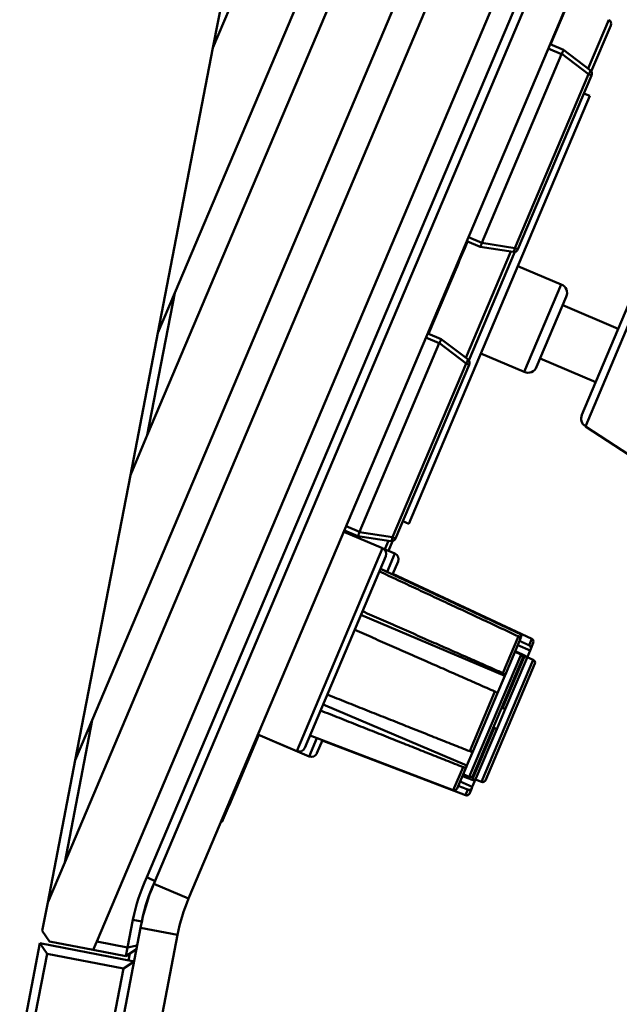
# Model space of a CAD drawing. Header units: inches. Extents: x 0.8 to 72.9, y -7.8 to 49.3.
# Tile 31 of 256: x 19.1 to 21, y 21.6 to 24.8. Entities that reach past the tile are written whole.
import ezdxf

# ---------------------------------------------------------------- set-up
doc = ezdxf.new("R2010")
doc.units = ezdxf.units.IN
doc.header["$MEASUREMENT"] = 0
for name, color, linetype, lineweight in [('Dimensions(ROSSANSI)', 7, 'Continuous', 25), ('Visible Edges(ROSSANSI)', 7, 'Continuous', 50), ('Visible Tangent Edges(ROSSANSI)', 7, 'Continuous', 50)]:
    doc.layers.add(name, color=color, linetype=linetype, lineweight=lineweight)
doc.styles.add('DEFAULT-ROSSANSI', font='arial.ttf')
doc.dimstyles.new('DEFAULT-ROSSANSI', dxfattribs={"dimtxt": 1, "dimasz": 0.098425, "dimexe": 0.125, "dimexo": 0.0625, "dimgap": 0.031496, "dimtad": 0, "dimtih": 1, "dimtoh": 1, "dimrnd": 1e-08, "dimzin": 0, "dimdsep": 46, "dimtxsty": 'DEFAULT-ROSSANSI', "dimcen": 0.09, "dimdle": 0.393701, "dimclrd": 7, "dimclre": 7, "dimclrt": 179, "dimadec": 0, "dimazin": 0, "dimtfac": 1, "dimtofl": 0, "dimtmove": 0, "dimatfit": 3, "dimfxl": 1, "dimtolj": 1, "dimtzin": 0, "dimlwd": 25, "dimlwe": 25, "dimarcsym": 0})

# ---------------------------------------------------------------- blocks, each defined once
blk = doc.blocks.new('*D9')
at = {"layer": 'Defpoints', "color": 0}
for p in [(21.4897, 26.325), (16.1891, 4.5732), (19.9792, 2.9683)]:
    blk.add_point(p, dxfattribs=at)
at = {"layer": 'Dimensions(ROSSANSI)', "color": 7, "lineweight": 25}
for p, q in [((21.5472, 26.3006), (28.7105, 23.2674)), ((28.557, 23.2255), (24.572, 13.8146)), ((20.0176, 3.0589), (24.0026, 12.4698)), ((16.2466, 4.5489), (20.0943, 2.9196))]:
    blk.add_line(p, q, dxfattribs=at)
at = {"layer": 'Dimensions(ROSSANSI)', "color": 7}
for points in [[(28.5419, 23.2319), (28.5721, 23.2191), (28.5954, 23.3161)], [(20.0025, 3.0653), (20.0327, 3.0525), (19.9792, 2.9683)]]:
    blk.add_solid(points, dxfattribs=at)
at = {"layer": 'Dimensions(ROSSANSI)', "color": 179, "lineweight": 25, "insert": (20.275, 13.7831), "char_height": 1, "attachment_point": 1, "style": 'DEFAULT-ROSSANSI'}
blk.add_mtext('\\A1;22.10 [561.3]', dxfattribs=at)
blk = doc.blocks.new('*D12')
at = {"layer": 'Defpoints', "color": 0}
for p in [(19.7897, 29.9935), (13.8514, 26.4502), (21.411, 26.1392), (13.8514, 8.2867)]:
    blk.add_point(p, dxfattribs=at)
at = {"layer": 'Dimensions(ROSSANSI)', "color": 7, "lineweight": 25}
for p, q in [((13.8514, 26.5127), (13.8514, 30.9161)), ((21.4354, 26.1967), (22.6753, 29.1249))]:
    blk.add_line(p, q, dxfattribs=at)
for start, end in [(81.16585, 89.74941), (67.30059, 75.85919)]:
    blk.add_arc((13.8514, 8.2867), 22.5044, start, end, dxfattribs=at)
at = {"layer": 'Dimensions(ROSSANSI)', "color": 7}
for points in [[(13.9498, 30.7745), (13.9499, 30.8073), (13.8514, 30.7911)], [(22.5422, 29.0631), (22.5294, 29.0328), (22.6265, 29.0098)]]:
    blk.add_solid(points, dxfattribs=at)
at = {"layer": 'Dimensions(ROSSANSI)', "color": 179, "lineweight": 25, "insert": (17.339, 30.8522), "char_height": 1, "attachment_point": 1, "style": 'DEFAULT-ROSSANSI'}
blk.add_mtext('\\A1;23°', dxfattribs=at)

msp = doc.modelspace()

# ---------------------------------------------------------------- linework, layer by layer
at = {"layer": 'Visible Edges(ROSSANSI)'}
for p, q in [((19.7015, 24.7307), (20.0816, 26.6953)), ((19.575, 23.9192), (20.6513, 26.4609)), ((20.7434, 26.4219), (19.4836, 23.4469)), ((19.3009, 22.5025), (20.9275, 26.3439)), ((21.0196, 26.3049), (19.2096, 22.0303)), ((19.316, 21.7687), (21.2038, 26.2269)), ((19.4821, 21.9814), (21.2683, 26.1996)), ((21.2959, 26.1879), (19.5053, 21.9594)), ((21.411, 26.1392), (19.6204, 21.9106)), ((21.1251, 25.4616), (20.8206, 24.7424)), ((19.7577, 24.8636), (19.7015, 24.7307)), ((20.9563, 24.6526), (21.0208, 24.8049)), ((20.8639, 24.724), (20.8197, 24.7427)), ((19.7015, 24.7307), (19.5187, 23.7863)), ((20.858, 24.7102), (20.5933, 24.085)), ((20.8639, 24.724), (20.8639, 24.724)), ((20.9524, 24.6571), (20.8639, 24.724)), ((20.7132, 24.0631), (20.9572, 24.6392)), ((20.9519, 24.5717), (20.9321, 24.5801)), ((20.9519, 24.5717), (20.3514, 23.1536)), ((20.5441, 24.0895), (20.4147, 23.7838)), ((20.5874, 24.0712), (20.5432, 24.0899)), ((20.5874, 24.0711), (20.5874, 24.0712)), ((20.5874, 24.0711), (20.6971, 24.0542)), ((20.5504, 23.694), (20.703, 24.0544)), ((20.4757, 23.9227), (20.5069, 23.9963)), ((20.505, 23.9971), (20.5069, 23.9963)), ((20.857, 23.9467), (20.7131, 24.0077)), ((19.575, 23.9192), (19.4836, 23.4469)), ((19.5187, 23.7863), (19.575, 23.9192)), ((20.4757, 23.9227), (20.4165, 23.783)), ((20.7751, 23.6733), (20.8736, 23.9058)), ((21.0919, 23.9085), (20.9251, 23.5146)), ((21.0459, 23.7999), (20.8618, 23.8779)), ((19.4274, 23.3141), (19.5187, 23.7863)), ((20.458, 23.7654), (20.4138, 23.7841)), ((20.458, 23.7654), (20.458, 23.7654)), ((20.5465, 23.6985), (20.458, 23.7654)), ((20.4521, 23.7516), (20.1873, 23.1264)), ((20.7342, 23.6567), (20.5903, 23.7176)), ((20.9711, 23.6231), (20.7869, 23.7011)), ((20.3073, 23.1045), (20.5513, 23.6806)), ((20.9368, 23.4762), (21.1525, 23.3352)), ((19.4836, 23.4469), (19.4274, 23.3141)), ((19.4274, 23.3141), (19.2447, 22.3696)), ((20.3514, 23.1536), (20.3316, 23.162)), ((20.1353, 23.1264), (20.2642, 23.0719)), ((20.1382, 23.1309), (20.1362, 23.1261)), ((20.1815, 23.1126), (20.1373, 23.1313)), ((20.1815, 23.1125), (20.1815, 23.1126)), ((20.1815, 23.1125), (20.2912, 23.0956)), ((20.2835, 23.0636), (20.2971, 23.0958)), ((20.2748, 23.0456), (20.0057, 22.4103)), ((20.2653, 23.0713), (20.305, 23.0545)), ((20.3156, 23.0283), (20.2974, 22.9854)), ((20.7182, 22.789), (20.2572, 23.0042)), ((20.7589, 22.7716), (20.298, 22.9869)), ((20.6693, 22.6489), (20.1923, 22.8509)), ((20.7194, 22.7673), (20.6703, 22.6511)), ((20.7534, 22.7337), (20.7126, 22.751)), ((20.7207, 22.7703), (20.7194, 22.7673)), ((20.7207, 22.7703), (20.7202, 22.7705)), ((20.7231, 22.776), (20.7207, 22.7703)), ((20.7639, 22.7587), (20.7555, 22.7387)), ((20.7233, 22.72), (20.703, 22.7286)), ((20.7534, 22.7337), (20.7411, 22.7049)), ((20.7555, 22.7387), (20.7534, 22.7337)), ((20.7286, 22.7069), (20.5648, 22.3201)), ((20.7694, 22.6896), (20.6056, 22.3028)), ((20.7411, 22.7049), (20.6708, 22.5389)), ((20.7641, 22.7027), (20.7438, 22.7112)), ((20.6693, 22.6489), (20.6443, 22.5899)), ((20.6703, 22.6511), (20.6693, 22.6489)), ((20.6443, 22.5899), (20.5644, 22.4011)), ((20.5436, 22.3521), (20.0666, 22.5541)), ((20.6708, 22.5389), (20.6428, 22.4727)), ((19.3009, 22.5025), (19.2096, 22.0303)), ((19.2447, 22.3696), (19.3009, 22.5025)), ((20.6428, 22.4726), (20.5734, 22.3088)), ((20.6428, 22.4727), (20.6315, 22.4775)), ((20.6428, 22.4727), (20.6428, 22.4726)), ((19.8515, 22.4538), (19.7528, 22.2206)), ((19.8534, 22.4531), (19.7546, 22.2198)), ((19.8506, 22.4542), (19.9795, 22.3996)), ((19.8914, 22.437), (19.8914, 22.4369)), ((19.8914, 22.4369), (20.0203, 22.3823)), ((19.8914, 22.4369), (19.8914, 22.4369)), ((19.8914, 22.4369), (20.0203, 22.3823)), ((20.4986, 22.2705), (20.0233, 22.4517)), ((20.0647, 22.4359), (20.0465, 22.3929)), ((20.5394, 22.2532), (20.0641, 22.4344)), ((20.5394, 22.2531), (20.0641, 22.4343)), ((20.0465, 22.3929), (20.0465, 22.3929)), ((20.5644, 22.4011), (20.5436, 22.3521)), ((19.1533, 21.8974), (19.2447, 22.3696)), ((20.5421, 22.3486), (20.5114, 22.2759)), ((20.5436, 22.3521), (20.5421, 22.3486)), ((20.5618, 22.2814), (20.521, 22.2987)), ((20.5517, 22.3148), (20.5315, 22.3234)), ((20.5734, 22.3088), (20.5618, 22.2814)), ((20.5925, 22.2975), (20.5722, 22.306)), ((20.5925, 22.2975), (20.5723, 22.3061)), ((20.6056, 22.3028), (20.6056, 22.3028)), ((20.5597, 22.2764), (20.5522, 22.2586)), ((20.5618, 22.2814), (20.5597, 22.2764)), ((20.5522, 22.2586), (20.5522, 22.2586)), ((19.7312, 22.1646), (19.7507, 22.2106)), ((19.7489, 22.2114), (19.7528, 22.2206)), ((19.7489, 22.2114), (19.7507, 22.2106)), ((19.7546, 22.2198), (19.7507, 22.2106)), ((19.7285, 22.1658), (19.7312, 22.1646)), ((19.2096, 22.0303), (19.1533, 21.8974)), ((19.1533, 21.8974), (19.1352, 21.8037)), ((19.4179, 21.749), (19.4356, 21.8406)), ((16.166, 4.7832), (19.4611, 21.8144)), ((19.1352, 21.8037), (19.1589, 21.7685)), ((19.4651, 21.8349), (19.4611, 21.8144)), ((16.2887, 4.7595), (19.5839, 21.7907)), ((19.1273, 21.7631), (16.2239, 6.7564)), ((19.4395, 21.7027), (19.1273, 21.7631)), ((19.1273, 21.7631), (19.1511, 21.7279)), ((19.304, 21.7404), (19.1589, 21.7685)), ((19.304, 21.7404), (19.316, 21.7687)), ((19.4122, 21.7195), (19.304, 21.7404)), ((19.316, 21.7687), (19.4179, 21.749)), ((19.4122, 21.7195), (19.4179, 21.749)), ((19.4122, 21.7195), (19.4474, 21.7433)), ((19.4497, 21.7555), (19.4179, 21.749)), ((16.259, 6.7801), (19.1511, 21.7279)), ((19.1511, 21.7279), (19.4044, 21.6789)), ((19.4261, 21.7289), (19.4217, 21.7061)), ((19.4044, 21.6789), (16.5123, 6.7311)), ((19.4395, 21.7027), (19.4044, 21.6789))]:
    msp.add_line(p, q, dxfattribs=at)
for centre, radius, start, end in [((21.0064, 24.811), 0.0156, 337.05, 58.1693), ((20.9434, 24.6451), 0.015, 337.05, 52.9005), ((20.6994, 24.069), 0.015, 261.1995, 337.05), ((20.8448, 23.918), 0.0313, 337.05, 67.05), ((20.5375, 23.6865), 0.015, 337.05, 52.9005), ((20.7463, 23.6854), 0.0313, 247.05, 337.05), ((20.9539, 23.5024), 0.0312, 157.05, 236.8278), ((20.2935, 23.1104), 0.015, 261.1995, 337.05), ((20.2564, 23.0534), 0.02, 337.05, 67.05), ((20.2972, 23.0361), 0.02, 337.05, 67.05), ((20.7139, 22.7799), 0.01, 345.6068, 64.9674), ((20.7547, 22.7626), 0.01, 337.05, 64.9674), ((20.7194, 22.7108), 0.01, 337.05, 67.05), ((20.7602, 22.6935), 0.01, 337.05, 67.05), ((19.9873, 22.4181), 0.02, 247.05, 337.05), ((20.0281, 22.4007), 0.02, 247.05, 337.05), ((20.0281, 22.4007), 0.02, 247.05, 337.05), ((20.5556, 22.324), 0.01, 247.05, 337.05), ((20.5964, 22.3067), 0.01, 247.05, 337.05), ((20.5964, 22.3067), 0.01, 247.05, 337.05), ((20.5022, 22.2798), 0.01, 249.1326, 328.4932), ((20.543, 22.2625), 0.01, 249.1326, 337.05), ((20.543, 22.2625), 0.01, 249.1326, 337.05), ((20.0085, 21.7298), 0.5834, 154.4567, 169.05), ((20.0085, 21.7298), 0.5534, 154.3873, 169.05), ((20.1729, 21.6767), 0.725, 157.05, 169.05), ((20.1729, 21.6767), 0.6, 157.05, 169.05)]:
    msp.add_arc(centre, radius, start, end, dxfattribs=at)
for centre, start_param, end_param in [((20.905, 24.6903), 6.243987, 6.283185), ((20.6402, 24.0651), 0, 0.039198), ((20.4991, 23.7317), 6.243987, 6.283185), ((20.2343, 23.1065), 0, 0.039198)]:
    msp.add_ellipse(centre, major_axis=(-0.047, 0.0199), ratio=0.294118, start_param=start_param, end_param=end_param, dxfattribs=at)
for points, knots in [([(20.8583, 24.7107), (20.8594, 24.7126), (20.8605, 24.7147), (20.8616, 24.7169), (20.8619, 24.7175), (20.8623, 24.7185), (20.8626, 24.719), (20.863, 24.72), (20.8633, 24.7207), (20.8637, 24.722), (20.864, 24.7228), (20.8641, 24.7236), (20.864, 24.7239), (20.8639, 24.724)], [-0.47517162, -0.47517162, -0.47517162, -0.47517162, -0.4593497, -0.4593497, -0.45391807, -0.45391807, -0.44954667, -0.44954667, -0.44251629, -0.44251629, -0.43082103, -0.43082103, -0.42105754, -0.42105754, -0.42105754, -0.42105754]), ([(20.546, 24.0887), (20.5444, 24.085), (20.5314, 24.0542), (20.5183, 24.0234), (20.5069, 23.9963)], [-1.0394161, -1.0394161, -1.0394161, -1.0394161, -1.0071683, -0.7708466, -0.7708466, -0.7708466, -0.7708466]), ([(20.5874, 24.0711), (20.5876, 24.0711), (20.5878, 24.0713), (20.5884, 24.0719), (20.5888, 24.0727), (20.5894, 24.0739), (20.5897, 24.0746), (20.5901, 24.0756), (20.5903, 24.0761), (20.5907, 24.0771), (20.591, 24.0778), (20.5918, 24.0801), (20.5925, 24.0823), (20.5931, 24.0844)], [-0.08937412, -0.08937412, -0.08937412, -0.08937412, -0.07961062, -0.07961062, -0.06791536, -0.06791536, -0.06088498, -0.06088498, -0.05651358, -0.05651358, -0.05108195, -0.05108195, -0.03526003, -0.03526003, -0.03526003, -0.03526003]), ([(20.4524, 23.7521), (20.4535, 23.754), (20.4546, 23.7561), (20.4557, 23.7583), (20.456, 23.7589), (20.4564, 23.7599), (20.4566, 23.7604), (20.4571, 23.7614), (20.4573, 23.7621), (20.4578, 23.7634), (20.458, 23.7642), (20.4581, 23.765), (20.4581, 23.7653), (20.458, 23.7654)], [-0.47517162, -0.47517162, -0.47517162, -0.47517162, -0.4593497, -0.4593497, -0.45391807, -0.45391807, -0.44954667, -0.44954667, -0.44251629, -0.44251629, -0.43082103, -0.43082103, -0.42105754, -0.42105754, -0.42105754, -0.42105754]), ([(20.1815, 23.1125), (20.1817, 23.1125), (20.1819, 23.1127), (20.1824, 23.1133), (20.1829, 23.1141), (20.1835, 23.1153), (20.1838, 23.116), (20.1842, 23.117), (20.1844, 23.1175), (20.1848, 23.1185), (20.185, 23.1192), (20.1859, 23.1215), (20.1866, 23.1237), (20.1872, 23.1258)], [-0.08937412, -0.08937412, -0.08937412, -0.08937412, -0.07961062, -0.07961062, -0.06791536, -0.06791536, -0.06088498, -0.06088498, -0.05651358, -0.05651358, -0.05108195, -0.05108195, -0.03526003, -0.03526003, -0.03526003, -0.03526003]), ([(20.7182, 22.789), (20.7192, 22.7885), (20.7203, 22.7877), (20.7219, 22.786), (20.7227, 22.7848), (20.7237, 22.7825), (20.7239, 22.7811), (20.7239, 22.7786), (20.7236, 22.7771), (20.7231, 22.776)], [0.00090854, 0.00090854, 0.00090854, 0.00090854, 0.0093788, 0.0093788, 0.01879725, 0.01879725, 0.02826573, 0.02826573, 0.037779, 0.037779, 0.037779, 0.037779]), ([(20.7194, 22.7673), (20.7199, 22.7684), (20.7202, 22.7698), (20.7202, 22.7723), (20.72, 22.7738), (20.719, 22.7761), (20.7182, 22.7773), (20.7166, 22.779), (20.7155, 22.7797), (20.7145, 22.7802)], [-0.037779, -0.037779, -0.037779, -0.037779, -0.02826573, -0.02826573, -0.01879725, -0.01879725, -0.0093788, -0.0093788, -0.00090854, -0.00090854, -0.00090854, -0.00090854]), ([(20.75, 22.7505), (20.751, 22.75), (20.7521, 22.7492), (20.7538, 22.7477), (20.7546, 22.7465), (20.7557, 22.7445), (20.756, 22.7432), (20.7561, 22.741), (20.7559, 22.7397), (20.7555, 22.7387)], [0.00090854, 0.00090854, 0.00090854, 0.00090854, 0.0093788, 0.0093788, 0.01879725, 0.01879725, 0.02826573, 0.02826573, 0.037779, 0.037779, 0.037779, 0.037779]), ([(20.7411, 22.7049), (20.7416, 22.7059), (20.7418, 22.7072), (20.7417, 22.7093), (20.7413, 22.7107), (20.7403, 22.7127), (20.7395, 22.7139), (20.7378, 22.7154), (20.7367, 22.7161), (20.7356, 22.7166)], [-0.037779, -0.037779, -0.037779, -0.037779, -0.02826573, -0.02826573, -0.01879725, -0.01879725, -0.0093788, -0.0093788, -0.00090854, -0.00090854, -0.00090854, -0.00090854]), ([(20.6629, 22.6584), (20.6639, 22.658), (20.6651, 22.6574), (20.6669, 22.6562), (20.6679, 22.6554), (20.6693, 22.6541), (20.6699, 22.6534), (20.6704, 22.6522), (20.6705, 22.6516), (20.6703, 22.6511)], [0.00090854, 0.00090854, 0.00090854, 0.00090854, 0.0093788, 0.0093788, 0.01879725, 0.01879725, 0.02826573, 0.02826573, 0.037779, 0.037779, 0.037779, 0.037779]), ([(20.6443, 22.5899), (20.6445, 22.5903), (20.6445, 22.5909), (20.6439, 22.5921), (20.6433, 22.5929), (20.642, 22.5942), (20.641, 22.5949), (20.6391, 22.5961), (20.638, 22.5967), (20.6369, 22.5971)], [-0.037779, -0.037779, -0.037779, -0.037779, -0.02826573, -0.02826573, -0.01879725, -0.01879725, -0.0093788, -0.0093788, -0.00090854, -0.00090854, -0.00090854, -0.00090854]), ([(20.6619, 22.5425), (20.663, 22.5421), (20.6642, 22.5416), (20.6662, 22.5408), (20.6673, 22.5403), (20.6689, 22.5396), (20.6697, 22.5393), (20.6706, 22.539), (20.6708, 22.5389), (20.6708, 22.5389)], [0.00090854, 0.00090854, 0.00090854, 0.00090854, 0.0093788, 0.0093788, 0.01879725, 0.01879725, 0.02826573, 0.02826573, 0.037779, 0.037779, 0.037779, 0.037779]), ([(20.6428, 22.4726), (20.6428, 22.4726), (20.6425, 22.4727), (20.6416, 22.473), (20.6408, 22.4733), (20.6392, 22.474), (20.6381, 22.4745), (20.6361, 22.4753), (20.6349, 22.4758), (20.6339, 22.4762)], [-0.037779, -0.037779, -0.037779, -0.037779, -0.02826573, -0.02826573, -0.01879725, -0.01879725, -0.0093788, -0.0093788, -0.00090854, -0.00090854, -0.00090854, -0.00090854]), ([(20.5531, 22.3992), (20.5542, 22.3988), (20.5554, 22.3984), (20.5576, 22.3981), (20.559, 22.3981), (20.561, 22.3984), (20.5621, 22.3988), (20.5635, 22.3997), (20.5641, 22.4004), (20.5644, 22.4011)], [0.00090854, 0.00090854, 0.00090854, 0.00090854, 0.0093788, 0.0093788, 0.01879725, 0.01879725, 0.02826573, 0.02826573, 0.037779, 0.037779, 0.037779, 0.037779]), ([(20.5421, 22.3486), (20.5418, 22.3479), (20.5412, 22.3472), (20.5398, 22.3462), (20.5388, 22.3459), (20.5367, 22.3455), (20.5354, 22.3456), (20.5332, 22.3459), (20.5319, 22.3462), (20.5309, 22.3467)], [-0.037779, -0.037779, -0.037779, -0.037779, -0.02826573, -0.02826573, -0.01879725, -0.01879725, -0.0093788, -0.0093788, -0.00090854, -0.00090854, -0.00090854, -0.00090854]), ([(20.5611, 22.3045), (20.5622, 22.3041), (20.5635, 22.3038), (20.5658, 22.3037), (20.5672, 22.3039), (20.5694, 22.3046), (20.5706, 22.3053), (20.5722, 22.3068), (20.573, 22.3078), (20.5734, 22.3088)], [0.00090854, 0.00090854, 0.00090854, 0.00090854, 0.0093788, 0.0093788, 0.01879725, 0.01879725, 0.02826573, 0.02826573, 0.037779, 0.037779, 0.037779, 0.037779]), ([(20.5597, 22.2764), (20.5593, 22.2754), (20.5585, 22.2743), (20.5568, 22.2728), (20.5557, 22.2721), (20.5534, 22.2714), (20.552, 22.2712), (20.5497, 22.2713), (20.5485, 22.2716), (20.5474, 22.272)], [-0.037779, -0.037779, -0.037779, -0.037779, -0.02826573, -0.02826573, -0.01879725, -0.01879725, -0.0093788, -0.0093788, -0.00090854, -0.00090854, -0.00090854, -0.00090854])]:
    msp.add_open_spline(points, degree=3, knots=knots, dxfattribs=at)
for points, weights in [([(20.7145, 22.7802), (20.4914, 22.8844), (20.2535, 22.9954)], [1.00002012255, 1.00052363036, 1]), ([(20.2572, 23.0042), (20.4951, 22.8931), (20.7182, 22.789)], [1, 1.0005236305, 1.00002012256]), ([(20.1975, 22.8632), (20.4377, 22.7575), (20.6629, 22.6584)], [1, 1.00052363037, 1.00002012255]), ([(20.6369, 22.5971), (20.4118, 22.6962), (20.1716, 22.8019)], [1.00002012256, 1.00052363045, 1]), ([(20.7185, 22.765), (20.7343, 22.7577), (20.75, 22.7505)], [1.00008582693, 1.00005551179, 1.00002012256]), ([(20.7356, 22.7166), (20.7199, 22.7239), (20.7041, 22.7312)], [1.00002012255, 1.00005551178, 1.00008582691]), ([(20.0806, 22.587), (20.3245, 22.4901), (20.5531, 22.3992)], [1, 1.00052363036, 1.00002012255]), ([(20.5309, 22.3467), (20.3022, 22.4375), (20.0583, 22.5344)], [1.00002012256, 1.00052363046, 1]), ([(20.6595, 22.5436), (20.6607, 22.5431), (20.6619, 22.5425)], [1.00002555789, 1.00002285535, 1.00002012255]), ([(20.6339, 22.4762), (20.6326, 22.4768), (20.6314, 22.4773)], [1.00002012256, 1.00002285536, 1.0000255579]), ([(20.5288, 22.317), (20.545, 22.3107), (20.5611, 22.3045)], [1.00008582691, 1.00005551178, 1.00002012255]), ([(20.5474, 22.272), (20.5312, 22.2783), (20.515, 22.2845)], [1.00002012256, 1.00005551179, 1.00008582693])]:
    msp.add_rational_spline(points, weights, degree=2, dxfattribs=at)
for points in [[(20.5107, 22.2746), (20.511, 22.2751), (20.5112, 22.2755), (20.5114, 22.2759)], [(19.4821, 21.9814), (19.4912, 21.9773), (19.5003, 21.9732), (19.5094, 21.969)]]:
    msp.add_open_spline(points, degree=3, dxfattribs=at)
at = {"layer": 'Visible Tangent Edges(ROSSANSI)'}
for p, q in [((21.0147, 24.8243), (20.9459, 24.662)), ((20.858, 24.7102), (20.8138, 24.7289)), ((20.8583, 24.7107), (20.9473, 24.6434)), ((20.9473, 24.6434), (20.7033, 24.0673)), ((20.9473, 24.6434), (20.9572, 24.6392)), ((20.5933, 24.085), (20.5491, 24.1037)), ((20.6891, 24.0554), (20.54, 23.7034)), ((20.7033, 24.0673), (20.5931, 24.0844)), ((20.7132, 24.0631), (20.7033, 24.0673)), ((20.857, 23.9467), (20.7342, 23.6567)), ((21.1276, 23.9268), (20.9368, 23.4762)), ((20.4738, 23.9235), (20.4757, 23.9227)), ((20.4521, 23.7516), (20.4079, 23.7703)), ((20.4524, 23.7521), (20.5414, 23.6848)), ((20.5414, 23.6848), (20.2974, 23.1087)), ((20.5414, 23.6848), (20.5513, 23.6806)), ((20.1873, 23.1264), (20.1431, 23.1451)), ((20.2974, 23.1087), (20.1872, 23.1258)), ((20.3073, 23.1045), (20.2974, 23.1087)), ((20.2832, 23.0968), (20.2713, 23.0688)), ((19.9795, 22.3996), (20.2642, 23.0719)), ((20.2793, 22.9939), (20.305, 23.0545)), ((20.7182, 22.789), (20.7182, 22.789)), ((20.6629, 22.6584), (20.7145, 22.7802)), ((20.75, 22.7505), (20.7589, 22.7716)), ((20.5517, 22.3148), (20.7233, 22.72)), ((20.5925, 22.2975), (20.7641, 22.7027)), ((20.6619, 22.5425), (20.7356, 22.7166)), ((20.5531, 22.3992), (20.6369, 22.5971)), ((20.5611, 22.3045), (20.6339, 22.4762)), ((20.0203, 22.3823), (20.046, 22.443)), ((20.0203, 22.3823), (20.0203, 22.3823)), ((20.4986, 22.2705), (20.5309, 22.3467)), ((20.5925, 22.2975), (20.5925, 22.2975)), ((20.5394, 22.2532), (20.5474, 22.272)), ((20.5394, 22.2531), (20.5394, 22.2532)), ((19.7519, 22.221), (19.7528, 22.2206)), ((19.7528, 22.2206), (19.7546, 22.2198)), ((19.5053, 21.9594), (19.6204, 21.9106)), ((19.4356, 21.8406), (19.4651, 21.8349)), ((19.5839, 21.7907), (19.4611, 21.8144))]:
    msp.add_line(p, q, dxfattribs=at)
for centre, major_axis, start_param, end_param in [((20.9434, 24.6451), (0.009, 0.012), 4.78142, 6.283185), ((20.6994, 24.069), (-0.0023, -0.0148), 0, 1.501765), ((20.5375, 23.6865), (0.009, 0.012), 4.78142, 6.283185), ((20.2935, 23.1104), (-0.0023, -0.0148), 0, 1.501765)]:
    msp.add_ellipse(centre, major_axis=major_axis, ratio=0.274259, start_param=start_param, end_param=end_param, dxfattribs=at)

# ---------------------------------------------------------------- dimensions: what is measured, and where the dimension line sits
at = {"layer": 'Dimensions(ROSSANSI)', "color": 7, "lineweight": 25}
dim = msp.add_angular_dim_3p(base=(19.7897, 29.9935), center=(13.8514, 8.2867), p1=(21.411, 26.1392), p2=(13.8514, 26.4502), dimstyle='DEFAULT-ROSSANSI', override={"dimadec": 0, "dimtp": 0, "dimtm": 0, "dimtdec": 0}, dxfattribs=at)
dim.commit()
dim.dimension.update_dxf_attribs({"geometry": '*D12', "text_midpoint": (18.3285, 30.3413), "dimtype": 165})
dim = msp.add_linear_dim(base=(19.9792, 2.9683), p1=(21.4897, 26.325), p2=(16.1891, 4.5732), angle=67.05, dimstyle='DEFAULT-ROSSANSI', override={"dimdec": 2, "dimtp": 0, "dimtm": 0, "dimtdec": 2, "dimatfit": 1}, dxfattribs=at)
dim.commit()
dim.dimension.update_dxf_attribs({"geometry": '*D9', "text_midpoint": (24.2873, 13.1422), "dimtype": 160})

doc.saveas('drawing.dxf')
